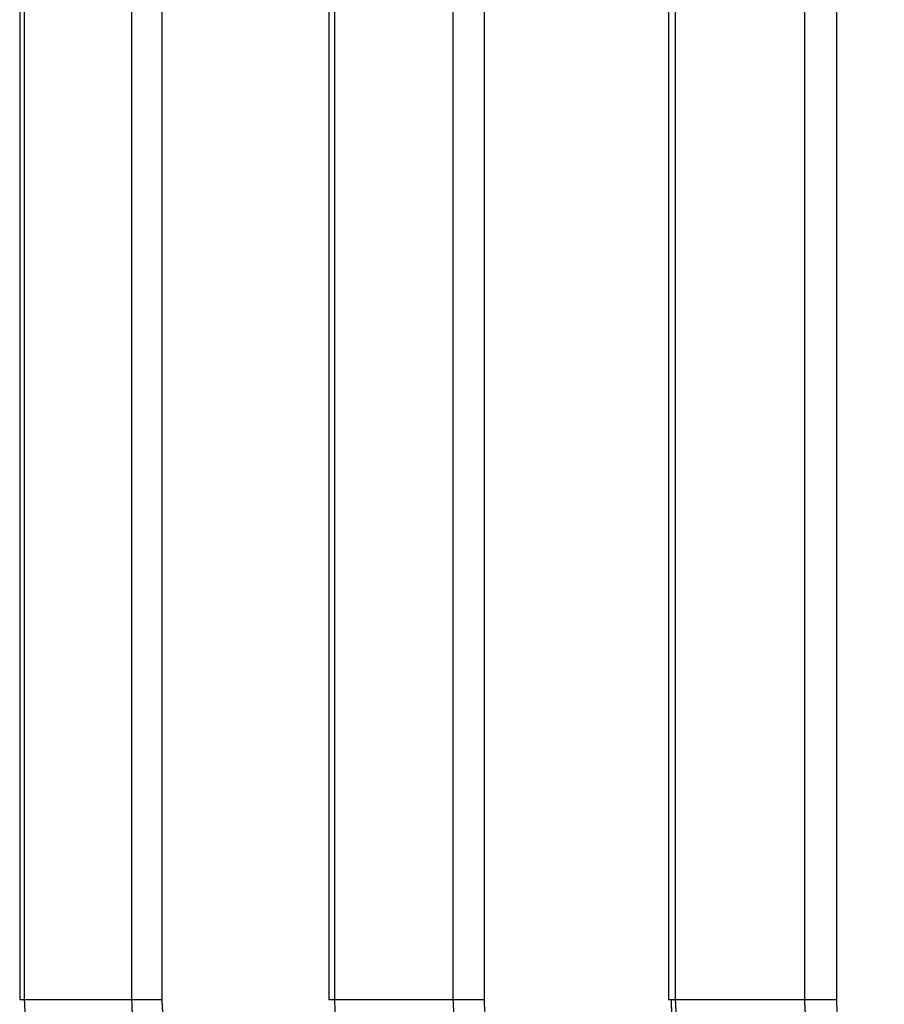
# Model space of a CAD drawing. Header units: inches. Extents: x 0.1 to 16.9, y 0.1 to 10.9.
# Tile 90 of 235: x 6.536585 to 6.537464, y 2.443465 to 2.444466. Entities that reach past the tile are written whole.
import ezdxf

# ---------------------------------------------------------------- set-up
doc = ezdxf.new("R2010")
doc.units = ezdxf.units.IN
doc.header["$MEASUREMENT"] = 0
doc.linetypes.add('PHANTOM', pattern=[0.49999999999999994, 0.25, -0.05, 0.05, -0.05, 0.05, -0.05])

msp = doc.modelspace()

# ---------------------------------------------------------------- linework, layer by layer
at = {"color": 7, "linetype": 'Continuous', "lineweight": 25}
for p, q in [((6.536584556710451, 2.447858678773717), (6.536584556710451, 2.443469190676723)), ((6.53658911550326, 2.447858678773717), (6.53658911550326, 2.443469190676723)), ((6.536698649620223, 2.443469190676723), (6.536698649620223, 2.447858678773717)), ((6.536729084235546, 2.447858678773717), (6.536729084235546, 2.443469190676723)), ((6.536898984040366, 2.447858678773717), (6.536898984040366, 2.443469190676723)), ((6.536904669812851, 2.447858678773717), (6.536904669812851, 2.443469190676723)), ((6.537025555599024, 2.443469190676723), (6.537025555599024, 2.447858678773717)), ((6.537056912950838, 2.447858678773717), (6.537056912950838, 2.443469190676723)), ((6.53724450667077, 2.447858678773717), (6.53724450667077, 2.443469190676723)), ((6.537251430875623, 2.447858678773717), (6.537251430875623, 2.443469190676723)), ((6.53738317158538, 2.443469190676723), (6.53738317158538, 2.447858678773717)), ((6.537415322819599, 2.447858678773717), (6.537415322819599, 2.443469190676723)), ((6.53658911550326, 2.443469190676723), (6.536584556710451, 2.443469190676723)), ((6.536698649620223, 2.443469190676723), (6.53658911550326, 2.443469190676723)), ((6.536729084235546, 2.443469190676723), (6.536698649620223, 2.443469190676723)), ((6.536904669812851, 2.443469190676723), (6.536898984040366, 2.443469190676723)), ((6.537025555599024, 2.443469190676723), (6.536904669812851, 2.443469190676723)), ((6.537056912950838, 2.443469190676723), (6.537025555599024, 2.443469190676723)), ((6.537251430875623, 2.443469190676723), (6.53724450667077, 2.443469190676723)), ((6.53738317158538, 2.443469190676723), (6.537251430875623, 2.443469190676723)), ((6.537415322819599, 2.443469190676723), (6.53738317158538, 2.443469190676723))]:
    msp.add_line(p, q, dxfattribs=at)
at = {"color": 7, "linetype": 'PHANTOM', "lineweight": 18}
for p, q in [((6.536584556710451, 2.447858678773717), (6.536584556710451, 2.443469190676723)), ((6.536584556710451, 2.447858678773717), (6.536584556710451, 2.443469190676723)), ((6.536584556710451, 2.447858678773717), (6.536584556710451, 2.443469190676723)), ((6.53658911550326, 2.447858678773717), (6.53658911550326, 2.443469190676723)), ((6.53658911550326, 2.447858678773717), (6.53658911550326, 2.443469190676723)), ((6.53658911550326, 2.447858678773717), (6.53658911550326, 2.443469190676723)), ((6.536698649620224, 2.443469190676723), (6.536698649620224, 2.447858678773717)), ((6.536698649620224, 2.443469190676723), (6.536698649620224, 2.447858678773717)), ((6.536698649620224, 2.443469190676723), (6.536698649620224, 2.447858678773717)), ((6.536729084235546, 2.447858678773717), (6.536729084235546, 2.443469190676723)), ((6.536729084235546, 2.447858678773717), (6.536729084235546, 2.443469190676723)), ((6.536729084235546, 2.447858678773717), (6.536729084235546, 2.443469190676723)), ((6.536898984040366, 2.447858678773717), (6.536898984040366, 2.443469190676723)), ((6.536898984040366, 2.447858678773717), (6.536898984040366, 2.443469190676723)), ((6.536898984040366, 2.447858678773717), (6.536898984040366, 2.443469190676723)), ((6.536904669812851, 2.447858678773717), (6.536904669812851, 2.443469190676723)), ((6.536904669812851, 2.447858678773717), (6.536904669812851, 2.443469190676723)), ((6.536904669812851, 2.447858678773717), (6.536904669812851, 2.443469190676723)), ((6.537025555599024, 2.443469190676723), (6.537025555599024, 2.447858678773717)), ((6.537025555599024, 2.443469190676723), (6.537025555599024, 2.447858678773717)), ((6.537025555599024, 2.443469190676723), (6.537025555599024, 2.447858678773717)), ((6.537056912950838, 2.447858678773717), (6.537056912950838, 2.443469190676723)), ((6.537056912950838, 2.447858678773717), (6.537056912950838, 2.443469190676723)), ((6.537056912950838, 2.447858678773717), (6.537056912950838, 2.443469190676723)), ((6.53724450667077, 2.447858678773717), (6.53724450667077, 2.443469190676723)), ((6.53724450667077, 2.447858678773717), (6.53724450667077, 2.443469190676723)), ((6.53724450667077, 2.447858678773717), (6.53724450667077, 2.443469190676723)), ((6.537251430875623, 2.447858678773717), (6.537251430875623, 2.443469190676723)), ((6.537251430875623, 2.447858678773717), (6.537251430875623, 2.443469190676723)), ((6.537251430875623, 2.447858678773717), (6.537251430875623, 2.443469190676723)), ((6.53738317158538, 2.443469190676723), (6.53738317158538, 2.447858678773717)), ((6.53738317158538, 2.443469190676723), (6.53738317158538, 2.447858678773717)), ((6.53738317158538, 2.443469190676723), (6.53738317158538, 2.447858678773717)), ((6.537415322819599, 2.447858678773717), (6.537415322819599, 2.443469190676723)), ((6.537415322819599, 2.447858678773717), (6.537415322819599, 2.443469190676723)), ((6.537415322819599, 2.447858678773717), (6.537415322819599, 2.443469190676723)), ((6.53658911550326, 2.443469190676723), (6.536584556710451, 2.443469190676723)), ((6.53658911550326, 2.443469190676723), (6.536584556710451, 2.443469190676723)), ((6.53658911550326, 2.443469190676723), (6.536584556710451, 2.443469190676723)), ((6.536698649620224, 2.443469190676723), (6.53658911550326, 2.443469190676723)), ((6.536698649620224, 2.443469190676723), (6.53658911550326, 2.443469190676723)), ((6.536698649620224, 2.443469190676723), (6.53658911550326, 2.443469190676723)), ((6.536729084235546, 2.443469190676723), (6.536698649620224, 2.443469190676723)), ((6.536729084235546, 2.443469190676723), (6.536698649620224, 2.443469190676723)), ((6.536729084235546, 2.443469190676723), (6.536698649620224, 2.443469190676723)), ((6.536904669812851, 2.443469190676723), (6.536898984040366, 2.443469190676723)), ((6.536904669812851, 2.443469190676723), (6.536898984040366, 2.443469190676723)), ((6.536904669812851, 2.443469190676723), (6.536898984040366, 2.443469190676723)), ((6.537025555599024, 2.443469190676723), (6.536904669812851, 2.443469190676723)), ((6.537025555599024, 2.443469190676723), (6.536904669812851, 2.443469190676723)), ((6.537025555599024, 2.443469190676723), (6.536904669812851, 2.443469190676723)), ((6.537056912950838, 2.443469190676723), (6.537025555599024, 2.443469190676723)), ((6.537056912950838, 2.443469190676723), (6.537025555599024, 2.443469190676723)), ((6.537056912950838, 2.443469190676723), (6.537025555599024, 2.443469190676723)), ((6.537251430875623, 2.443469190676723), (6.53724450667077, 2.443469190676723)), ((6.537251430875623, 2.443469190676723), (6.53724450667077, 2.443469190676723)), ((6.537251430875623, 2.443469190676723), (6.53724450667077, 2.443469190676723)), ((6.53738317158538, 2.443469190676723), (6.537251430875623, 2.443469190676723)), ((6.53738317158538, 2.443469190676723), (6.537251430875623, 2.443469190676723)), ((6.53738317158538, 2.443469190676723), (6.537251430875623, 2.443469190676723)), ((6.537415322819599, 2.443469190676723), (6.53738317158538, 2.443469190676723)), ((6.537415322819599, 2.443469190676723), (6.53738317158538, 2.443469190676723)), ((6.537415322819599, 2.443469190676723), (6.53738317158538, 2.443469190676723))]:
    msp.add_line(p, q, dxfattribs=at)
at = {"color": 7, "linetype": 'Continuous', "lineweight": 25}
for points, knots in [([(6.53658911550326, 2.443469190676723), (6.536590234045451, 2.4434502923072), (6.536592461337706, 2.44341266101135), (6.536606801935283, 2.4433686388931), (6.536619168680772, 2.443347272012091), (6.536623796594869, 2.443339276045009)], [0, 0, 0, 0, 0.3869935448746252, 0.770599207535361, 0.9999999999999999, 0.9999999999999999, 0.9999999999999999, 0.9999999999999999]), ([(6.536756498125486, 2.443339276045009), (6.536743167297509, 2.443354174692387), (6.536716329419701, 2.443384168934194), (6.536700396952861, 2.443431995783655), (6.536699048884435, 2.443460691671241), (6.536698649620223, 2.443469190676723)], [0, 0, 0, 0, 0.4099050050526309, 0.8252285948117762, 1, 1, 1, 1]), ([(6.536729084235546, 2.443469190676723), (6.536729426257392, 2.443462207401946), (6.53673058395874, 2.443438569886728), (6.536744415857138, 2.443399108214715), (6.53676731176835, 2.443374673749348), (6.536778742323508, 2.443362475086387)], [0, 0, 0, 0, 0.1735354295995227, 0.5873958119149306, 1, 1, 1, 1]), ([(6.536904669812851, 2.443469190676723), (6.536905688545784, 2.4434502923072), (6.53690771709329, 2.44341266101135), (6.536920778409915, 2.4433686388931), (6.536932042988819, 2.443347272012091), (6.53693625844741, 2.443339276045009)], [0, 0, 0, 0, 0.3869935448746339, 0.7705992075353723, 1, 1, 1, 1]), ([(6.537082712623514, 2.443339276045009), (6.537069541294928, 2.443354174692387), (6.537043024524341, 2.443384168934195), (6.537027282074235, 2.443431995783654), (6.53702595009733, 2.443460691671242), (6.537025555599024, 2.443469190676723)], [0, 0, 0, 0, 0.4099050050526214, 0.8252285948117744, 1, 1, 1, 1]), ([(6.537056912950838, 2.443469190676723), (6.537057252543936, 2.443462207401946), (6.537058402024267, 2.443438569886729), (6.537072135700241, 2.443399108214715), (6.53709486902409, 2.443374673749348), (6.537106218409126, 2.443362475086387)], [0, 0, 0, 0, 0.1735354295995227, 0.5873958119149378, 0.9999999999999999, 0.9999999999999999, 0.9999999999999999, 0.9999999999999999]), ([(6.537268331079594, 2.443362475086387), (6.537265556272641, 2.443369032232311), (6.5372581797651, 2.443386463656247), (6.537249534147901, 2.443422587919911), (6.537248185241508, 2.443453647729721), (6.537247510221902, 2.443469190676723)], [0, 0, 0, 0, 0.2315050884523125, 0.6154298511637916, 1, 1, 1, 1]), ([(6.537251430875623, 2.443469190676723), (6.537252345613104, 2.4434502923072), (6.537254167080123, 2.44341266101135), (6.537265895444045, 2.443368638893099), (6.537276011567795, 2.443347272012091), (6.537279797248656, 2.443339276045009)], [0, 0, 0, 0, 0.3869935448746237, 0.7705992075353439, 0.9999999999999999, 0.9999999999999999, 0.9999999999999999, 0.9999999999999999]), ([(6.537439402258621, 2.443339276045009), (6.53742644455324, 2.443354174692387), (6.537400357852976, 2.443384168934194), (6.537384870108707, 2.443431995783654), (6.537383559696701, 2.443460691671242), (6.53738317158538, 2.443469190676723)], [0, 0, 0, 0, 0.4099050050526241, 0.8252285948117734, 1, 1, 1, 1]), ([(6.537415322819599, 2.443469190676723), (6.537415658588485, 2.443462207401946), (6.537416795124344, 2.443438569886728), (6.537430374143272, 2.443399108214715), (6.537452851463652, 2.443374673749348), (6.537464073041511, 2.443362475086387)], [0, 0, 0, 0, 0.1735354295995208, 0.5873958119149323, 1, 1, 1, 1])]:
    msp.add_open_spline(points, degree=3, knots=knots, dxfattribs=at)
at = {"color": 7, "linetype": 'PHANTOM', "lineweight": 18}
for points, knots in [([(6.53658911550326, 2.443469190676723), (6.536590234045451, 2.4434502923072), (6.536592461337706, 2.44341266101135), (6.536606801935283, 2.4433686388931), (6.536619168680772, 2.443347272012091), (6.536623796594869, 2.443339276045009)], [0, 0, 0, 0, 0.3869935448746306, 0.7705992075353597, 1, 1, 1, 1]), ([(6.53658911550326, 2.443469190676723), (6.536590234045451, 2.4434502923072), (6.536592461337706, 2.44341266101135), (6.536606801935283, 2.4433686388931), (6.536619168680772, 2.443347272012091), (6.536623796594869, 2.443339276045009)], [0, 0, 0, 0, 0.3869935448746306, 0.7705992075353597, 1, 1, 1, 1]), ([(6.53658911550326, 2.443469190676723), (6.536590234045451, 2.4434502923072), (6.536592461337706, 2.44341266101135), (6.536606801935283, 2.4433686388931), (6.536619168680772, 2.443347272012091), (6.536623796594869, 2.443339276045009)], [0, 0, 0, 0, 0.3869935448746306, 0.7705992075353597, 1, 1, 1, 1]), ([(6.536756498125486, 2.443339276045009), (6.536743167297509, 2.443354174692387), (6.536716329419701, 2.443384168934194), (6.536700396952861, 2.443431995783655), (6.536699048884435, 2.443460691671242), (6.536698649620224, 2.443469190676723)], [0, 0, 0, 0, 0.4099050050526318, 0.8252285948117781, 0.9999999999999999, 0.9999999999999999, 0.9999999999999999, 0.9999999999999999]), ([(6.536756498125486, 2.443339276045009), (6.536743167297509, 2.443354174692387), (6.536716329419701, 2.443384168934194), (6.536700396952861, 2.443431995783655), (6.536699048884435, 2.443460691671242), (6.536698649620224, 2.443469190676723)], [0, 0, 0, 0, 0.4099050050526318, 0.8252285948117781, 0.9999999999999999, 0.9999999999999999, 0.9999999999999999, 0.9999999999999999]), ([(6.536756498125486, 2.443339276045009), (6.536743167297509, 2.443354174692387), (6.536716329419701, 2.443384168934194), (6.536700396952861, 2.443431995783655), (6.536699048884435, 2.443460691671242), (6.536698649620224, 2.443469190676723)], [0, 0, 0, 0, 0.4099050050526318, 0.8252285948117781, 0.9999999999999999, 0.9999999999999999, 0.9999999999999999, 0.9999999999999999]), ([(6.536729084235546, 2.443469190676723), (6.536729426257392, 2.443462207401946), (6.53673058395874, 2.443438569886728), (6.536744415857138, 2.443399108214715), (6.53676731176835, 2.443374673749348), (6.536778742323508, 2.443362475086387)], [0, 0, 0, 0, 0.1735354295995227, 0.5873958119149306, 1, 1, 1, 1]), ([(6.536729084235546, 2.443469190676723), (6.536729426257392, 2.443462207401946), (6.53673058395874, 2.443438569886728), (6.536744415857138, 2.443399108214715), (6.53676731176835, 2.443374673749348), (6.536778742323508, 2.443362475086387)], [0, 0, 0, 0, 0.1735354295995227, 0.5873958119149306, 1, 1, 1, 1]), ([(6.536729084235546, 2.443469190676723), (6.536729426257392, 2.443462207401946), (6.53673058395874, 2.443438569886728), (6.536744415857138, 2.443399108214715), (6.53676731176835, 2.443374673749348), (6.536778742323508, 2.443362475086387)], [0, 0, 0, 0, 0.1735354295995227, 0.5873958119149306, 1, 1, 1, 1]), ([(6.536904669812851, 2.443469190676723), (6.536905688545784, 2.443450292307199), (6.53690771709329, 2.44341266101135), (6.536920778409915, 2.4433686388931), (6.536932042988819, 2.443347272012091), (6.53693625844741, 2.443339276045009)], [0, 0, 0, 0, 0.3869935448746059, 0.7705992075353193, 1, 1, 1, 1]), ([(6.536904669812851, 2.443469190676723), (6.536905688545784, 2.443450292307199), (6.53690771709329, 2.44341266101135), (6.536920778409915, 2.4433686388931), (6.536932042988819, 2.443347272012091), (6.53693625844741, 2.443339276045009)], [0, 0, 0, 0, 0.3869935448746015, 0.7705992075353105, 1, 1, 1, 1]), ([(6.536904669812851, 2.443469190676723), (6.536905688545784, 2.443450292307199), (6.53690771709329, 2.44341266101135), (6.536920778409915, 2.4433686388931), (6.53693204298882, 2.443347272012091), (6.53693625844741, 2.443339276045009)], [0, 0, 0, 0, 0.3869935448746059, 0.7705992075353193, 1, 1, 1, 1]), ([(6.537082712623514, 2.443339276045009), (6.537069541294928, 2.443354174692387), (6.537043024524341, 2.443384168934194), (6.537027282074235, 2.443431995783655), (6.53702595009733, 2.443460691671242), (6.537025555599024, 2.443469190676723)], [0, 0, 0, 0, 0.4099050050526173, 0.825228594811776, 0.9999999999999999, 0.9999999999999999, 0.9999999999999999, 0.9999999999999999]), ([(6.537082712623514, 2.443339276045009), (6.537069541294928, 2.443354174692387), (6.537043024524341, 2.443384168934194), (6.537027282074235, 2.443431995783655), (6.53702595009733, 2.443460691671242), (6.537025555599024, 2.443469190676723)], [0, 0, 0, 0, 0.4099050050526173, 0.825228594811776, 0.9999999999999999, 0.9999999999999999, 0.9999999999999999, 0.9999999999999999]), ([(6.537082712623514, 2.443339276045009), (6.537069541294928, 2.443354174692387), (6.537043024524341, 2.443384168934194), (6.537027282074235, 2.443431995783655), (6.53702595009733, 2.443460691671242), (6.537025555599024, 2.443469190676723)], [0, 0, 0, 0, 0.4099050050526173, 0.825228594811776, 0.9999999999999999, 0.9999999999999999, 0.9999999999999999, 0.9999999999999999]), ([(6.537056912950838, 2.443469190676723), (6.537057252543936, 2.443462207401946), (6.537058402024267, 2.443438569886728), (6.537072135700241, 2.443399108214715), (6.53709486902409, 2.443374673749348), (6.537106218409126, 2.443362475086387)], [0, 0, 0, 0, 0.1735354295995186, 0.587395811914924, 1, 1, 1, 1]), ([(6.537056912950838, 2.443469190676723), (6.537057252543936, 2.443462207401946), (6.537058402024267, 2.443438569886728), (6.537072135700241, 2.443399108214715), (6.53709486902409, 2.443374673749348), (6.537106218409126, 2.443362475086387)], [0, 0, 0, 0, 0.1735354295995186, 0.587395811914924, 1, 1, 1, 1]), ([(6.537056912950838, 2.443469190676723), (6.537057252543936, 2.443462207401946), (6.537058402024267, 2.443438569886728), (6.537072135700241, 2.443399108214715), (6.53709486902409, 2.443374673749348), (6.537106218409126, 2.443362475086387)], [0, 0, 0, 0, 0.1735354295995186, 0.587395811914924, 1, 1, 1, 1]), ([(6.537268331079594, 2.443362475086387), (6.537265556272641, 2.443369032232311), (6.5372581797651, 2.443386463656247), (6.537249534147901, 2.443422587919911), (6.537248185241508, 2.443453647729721), (6.537247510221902, 2.443469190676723)], [0, 0, 0, 0, 0.2315050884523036, 0.6154298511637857, 1, 1, 1, 1]), ([(6.537268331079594, 2.443362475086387), (6.537265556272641, 2.443369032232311), (6.5372581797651, 2.443386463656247), (6.537249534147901, 2.443422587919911), (6.537248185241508, 2.443453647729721), (6.537247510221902, 2.443469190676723)], [0, 0, 0, 0, 0.2315050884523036, 0.6154298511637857, 1, 1, 1, 1]), ([(6.537268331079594, 2.443362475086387), (6.537265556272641, 2.443369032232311), (6.5372581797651, 2.443386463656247), (6.537249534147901, 2.443422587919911), (6.537248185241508, 2.443453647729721), (6.537247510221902, 2.443469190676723)], [0, 0, 0, 0, 0.2315050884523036, 0.6154298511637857, 1, 1, 1, 1]), ([(6.537251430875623, 2.443469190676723), (6.537252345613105, 2.4434502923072), (6.537254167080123, 2.44341266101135), (6.537265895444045, 2.4433686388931), (6.537276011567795, 2.443347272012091), (6.537279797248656, 2.443339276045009)], [0, 0, 0, 0, 0.3869935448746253, 0.7705992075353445, 0.9999999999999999, 0.9999999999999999, 0.9999999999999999, 0.9999999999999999]), ([(6.537251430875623, 2.443469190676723), (6.537252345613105, 2.4434502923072), (6.537254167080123, 2.44341266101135), (6.537265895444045, 2.4433686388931), (6.537276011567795, 2.443347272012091), (6.537279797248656, 2.443339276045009)], [0, 0, 0, 0, 0.3869935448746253, 0.7705992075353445, 0.9999999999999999, 0.9999999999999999, 0.9999999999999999, 0.9999999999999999]), ([(6.537251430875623, 2.443469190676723), (6.537252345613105, 2.4434502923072), (6.537254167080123, 2.44341266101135), (6.537265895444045, 2.4433686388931), (6.537276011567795, 2.443347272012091), (6.537279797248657, 2.443339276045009)], [0, 0, 0, 0, 0.3869935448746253, 0.7705992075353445, 0.9999999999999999, 0.9999999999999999, 0.9999999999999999, 0.9999999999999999]), ([(6.537439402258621, 2.443339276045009), (6.53742644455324, 2.443354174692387), (6.537400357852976, 2.443384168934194), (6.537384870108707, 2.443431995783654), (6.537383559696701, 2.443460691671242), (6.53738317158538, 2.443469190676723)], [0, 0, 0, 0, 0.4099050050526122, 0.8252285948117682, 1, 1, 1, 1]), ([(6.537439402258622, 2.443339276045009), (6.53742644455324, 2.443354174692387), (6.537400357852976, 2.443384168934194), (6.537384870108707, 2.443431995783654), (6.537383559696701, 2.443460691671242), (6.53738317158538, 2.443469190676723)], [0, 0, 0, 0, 0.4099050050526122, 0.8252285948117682, 1, 1, 1, 1]), ([(6.537439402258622, 2.443339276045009), (6.53742644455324, 2.443354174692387), (6.537400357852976, 2.443384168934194), (6.537384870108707, 2.443431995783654), (6.537383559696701, 2.443460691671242), (6.53738317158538, 2.443469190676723)], [0, 0, 0, 0, 0.4099050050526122, 0.8252285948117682, 1, 1, 1, 1]), ([(6.537415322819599, 2.443469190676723), (6.537415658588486, 2.443462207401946), (6.537416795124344, 2.443438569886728), (6.537430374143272, 2.443399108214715), (6.537452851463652, 2.443374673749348), (6.537464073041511, 2.443362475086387)], [0, 0, 0, 0, 0.1735354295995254, 0.5873958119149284, 1, 1, 1, 1]), ([(6.537415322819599, 2.443469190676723), (6.537415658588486, 2.443462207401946), (6.537416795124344, 2.443438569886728), (6.537430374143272, 2.443399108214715), (6.537452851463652, 2.443374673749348), (6.537464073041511, 2.443362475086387)], [0, 0, 0, 0, 0.1735354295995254, 0.5873958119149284, 1, 1, 1, 1]), ([(6.537415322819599, 2.443469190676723), (6.537415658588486, 2.443462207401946), (6.537416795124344, 2.443438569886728), (6.537430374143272, 2.443399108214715), (6.537452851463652, 2.443374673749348), (6.537464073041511, 2.443362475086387)], [0, 0, 0, 0, 0.1735354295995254, 0.5873958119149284, 1, 1, 1, 1])]:
    msp.add_open_spline(points, degree=3, knots=knots, dxfattribs=at)

doc.saveas('drawing.dxf')
